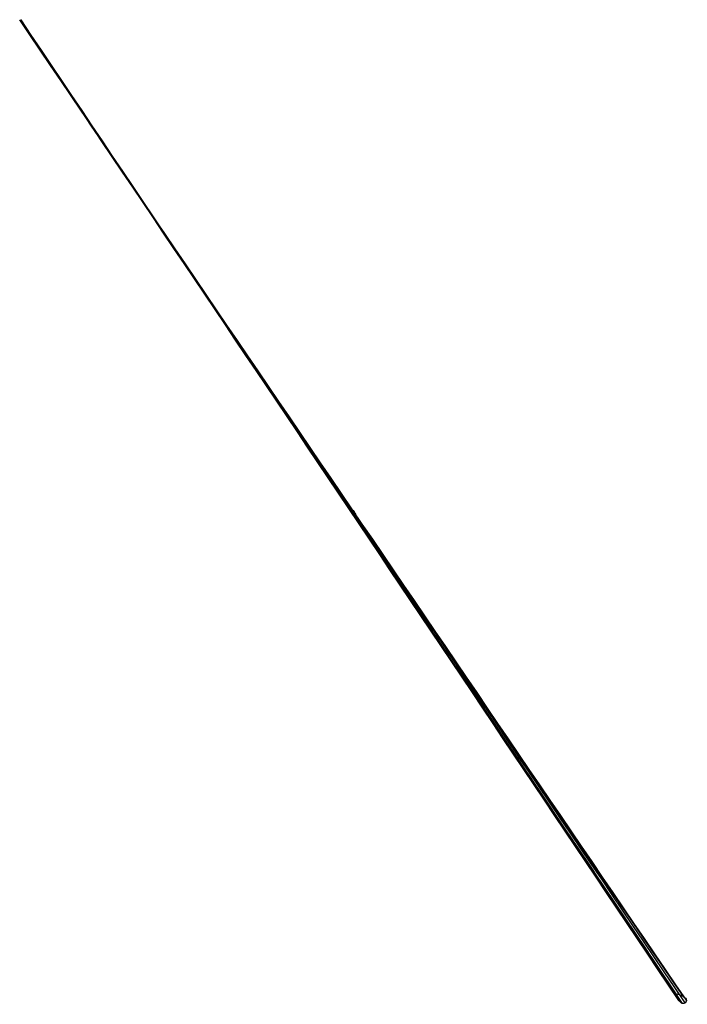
# Model space of a CAD drawing. Header units: millimetres. Extents: x -110 to 102, y -155 to 109.
# Tile 3 of 256: x 99.713 to 100.329, y -111.779 to -110.871. Entities that reach past the tile are written whole.
import ezdxf

# ---------------------------------------------------------------- set-up
doc = ezdxf.new("R2010")
doc.units = ezdxf.units.MM
doc.header["$MEASUREMENT"] = 0
doc.layers.add('surfs', color=7, linetype='Continuous', true_color=0x007f00)

msp = doc.modelspace()

# ---------------------------------------------------------------- linework, layer by layer
at = {"layer": 'surfs'}
for points in [[(100.32529, -111.77152, 25.86026), (100.11956, -111.46931, 25.5523), (99.9153, -111.16959, 25.24898), (99.7134, -110.87083, 24.95052)], [(100.32811, -111.77498, 25.85607), (100.1218, -111.4718, 25.54912), (99.91675, -111.17094, 25.24729), (99.7134, -110.87083, 24.95052)], [(100.32699, -111.7774, 25.85532), (100.12152, -111.47342, 25.54871), (99.91727, -111.17155, 25.2473), (99.7134, -110.87083, 24.95052)], [(100.3245, -111.77792, 25.85674), (100.12012, -111.47369, 25.55006), (99.91698, -111.17141, 25.24821), (99.7134, -110.87083, 24.95052)], [(100.32111, -111.77533, 25.86077), (100.11775, -111.47186, 25.55335), (99.91566, -111.17023, 25.24999), (99.7134, -110.87083, 24.95052)], [(99.71437, -110.87103, 24.9498), (99.91419, -111.16829, 25.25148), (100.11583, -111.46804, 25.55733), (100.31877, -111.7696, 25.86607)], [(100.31881, -111.76955, 25.86608), (100.11552, -111.46762, 25.5569), (99.91421, -111.16832, 25.25151), (99.71437, -110.87103, 24.9498)], [(100.31881, -111.76955, 25.86608), (100.31897, -111.76945, 25.86612), (100.31914, -111.76935, 25.86617), (100.3193, -111.76924, 25.86621)]]:
    msp.add_open_spline(points, degree=3, dxfattribs=at)
for points, knots in [([(100.01481, -111.31845, 25.4055), (100.01617, -111.31911, 25.40465), (100.01914, -111.32124, 25.40305), (100.02266, -111.32582, 25.40296), (100.0246, -111.3303, 25.40634), (100.02663, -111.33485, 25.41151), (100.02811, -111.3386, 25.41938), (100.02942, -111.34054, 25.42581), (100.03037, -111.34156, 25.42904)], [0, 0, 0, 0, 1.178306, 2.356612, 3.534919, 4.709102, 5.883286, 7.05747, 7.05747, 7.05747, 7.05747]), ([(100.3193, -111.76924, 25.86621), (100.32212, -111.7698, 25.86359), (100.32548, -111.771, 25.86046), (100.32805, -111.77423, 25.8566), (100.32893, -111.77588, 25.85493), (100.32525, -111.77876, 25.85567), (100.32379, -111.77776, 25.85733), (100.32066, -111.77546, 25.861), (100.31922, -111.77255, 25.86387), (100.31877, -111.7696, 25.86607)], [0.00034302, 0.00034302, 0.00034302, 0.00034302, 0.01377561, 0.01377561, 0.01977106, 0.01977106, 0.02522075, 0.02522075, 0.03772033, 0.03772033, 0.03772033, 0.03772033])]:
    msp.add_open_spline(points, degree=3, knots=knots, dxfattribs=at)

doc.saveas('drawing.dxf')
